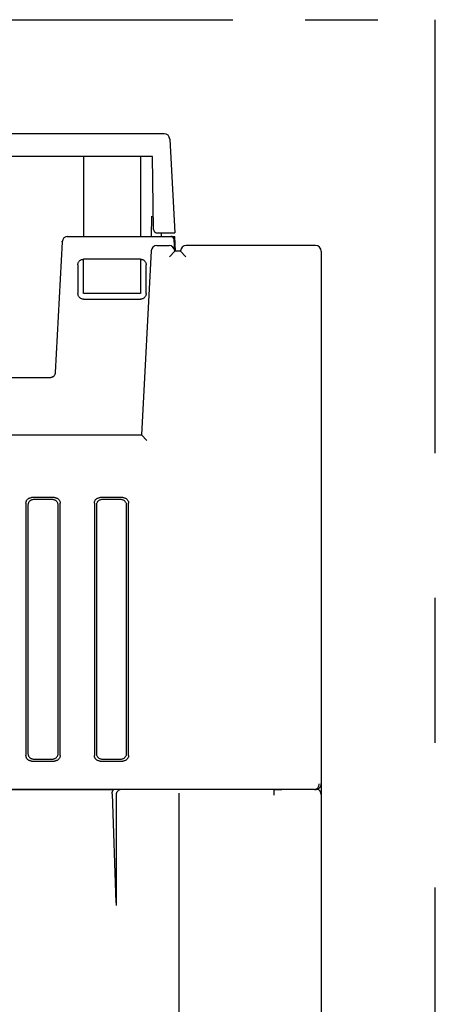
# Model space of a CAD drawing. Header units: millimetres. Extents: x -1 to 955, y -266 to 617.
# Tile 14 of 40: x 469 to 505, y -186 to -100. Entities that reach past the tile are written whole.
import ezdxf

# ---------------------------------------------------------------- set-up
doc = ezdxf.new("R2010")
doc.units = ezdxf.units.MM
doc.linetypes.add('PHANTOMX2', pattern=[127, 63.5, -12.7, 12.7, -12.7, 12.7, -12.7])
doc.layers.add('10', color=3, linetype='CONTINUOUS')
doc.layers.add('18', color=1, linetype='PHANTOMX2')

msp = doc.modelspace()

# ---------------------------------------------------------------- linework, layer by layer
at = {"layer": '10'}
for p, q in [((481.22, -110), (415.08, -110)), ((481.719, -110.474), (482.15, -118.7)), ((480.185, -112), (416.115, -112)), ((474.15, -112), (474.15, -119)), ((479.15, -112), (479.15, -119)), ((480.297, -118.405), (480.185, -112)), ((480.106, -119), (480.137, -117.236)), ((472.774, -119), (482.15, -119)), ((480.297, -118.405), (480.3, -118.444)), ((480.558, -118.697), (480.597, -118.7)), ((480.597, -118.7), (482.15, -118.7)), ((481, -119), (480.997, -118.7)), ((482.218, -120.3), (482.15, -119)), ((472.275, -119.474), (471.675, -130.926)), ((472.275, -119.474), (472.28, -119.424)), ((480.583, -119.8), (481.649, -119.8)), ((482.15, -120.3), (482.097, -119.284)), ((494.5, -119.8), (483.151, -119.8)), ((480.083, -120.274), (479.238, -136.4)), ((482.15, -120.3), (481.676, -120.8)), ((482.65, -120.3), (482.15, -120.3)), ((482.651, -120.274), (482.65, -120.3)), ((482.65, -120.3), (483.124, -120.8)), ((495, -120.3), (495, -191.5)), ((473.652, -121.502), (473.655, -124)), ((474.15, -124), (474.15, -121.002)), ((479.148, -121.002), (474.152, -121.002)), ((479.15, -121.002), (479.15, -124)), ((479.645, -124), (479.648, -121.502)), ((479.15, -124), (474.15, -124)), ((474.155, -124.5), (479.145, -124.5)), ((471.176, -131.4), (437.124, -131.4)), ((414.162, -136.4), (479.238, -136.4)), ((479.238, -136.4), (479.713, -136.9)), ((469.1, -142.398), (469.1, -164.502)), ((471.602, -141.9), (469.598, -141.9)), ((471.427, -142.075), (469.773, -142.075)), ((472.1, -164.502), (472.1, -142.398)), ((475.1, -142.398), (475.1, -164.502)), ((477.602, -141.9), (475.598, -141.9)), ((477.427, -142.075), (475.773, -142.075)), ((478.1, -164.502), (478.1, -142.398)), ((469.275, -142.573), (469.275, -164.327)), ((471.925, -164.327), (471.925, -142.573)), ((475.275, -142.573), (475.275, -164.327)), ((477.925, -164.327), (477.925, -142.573)), ((469.773, -164.825), (471.427, -164.825)), ((475.773, -164.825), (477.427, -164.825)), ((469.598, -165), (471.602, -165)), ((475.598, -165), (477.602, -165)), ((494.393, -167.488), (462.356, -167.488)), ((467.353, -167.5), (476.806, -167.5)), ((476.806, -167.5), (476.821, -167.488)), ((477, -167.991), (477, -168)), ((477, -168), (477, -177.658)), ((482.501, -167.802), (482.501, -188.772)), ((490.85, -167.5), (491.55, -167.488)), ((490.85, -167.488), (490.85, -168.001)), ((494.393, -167.488), (494.409, -167.488)), ((494.409, -167.488), (494.414, -167.487)), ((494.417, -167.487), (494.448, -167.487)), ((494.448, -167.487), (494.474, -167.486))]:
    msp.add_line(p, q, dxfattribs=at)
for points in [[(472.726, -119.002), (472.728, -119.002), (472.774, -119)], [(480.3, -118.444), (480.308, -118.482), (480.321, -118.519), (480.339, -118.553), (480.361, -118.585), (480.386, -118.614), (480.416, -118.639), (480.448, -118.661), (480.483, -118.678), (480.52, -118.69), (480.558, -118.697)], [(473.652, -121.502), (473.655, -121.453), (473.662, -121.404), (473.674, -121.357), (473.69, -121.31), (473.711, -121.266), (473.736, -121.224), (473.766, -121.184), (473.799, -121.148), (473.835, -121.115), (473.874, -121.086), (473.916, -121.061), (473.961, -121.04), (474.007, -121.023), (474.054, -121.011), (474.103, -121.004), (474.152, -121.002)], [(479.148, -121.002), (479.197, -121.004), (479.246, -121.011), (479.293, -121.023), (479.339, -121.04), (479.384, -121.061), (479.426, -121.086), (479.465, -121.115), (479.501, -121.148), (479.534, -121.184), (479.564, -121.224), (479.589, -121.266), (479.61, -121.31), (479.626, -121.357), (479.638, -121.404), (479.645, -121.453), (479.648, -121.502)], [(474.155, -124.5), (474.106, -124.498), (474.058, -124.49), (474.01, -124.479), (473.964, -124.462), (473.919, -124.441), (473.877, -124.416), (473.838, -124.387), (473.802, -124.354), (473.768, -124.317), (473.739, -124.278), (473.714, -124.236), (473.693, -124.191), (473.676, -124.145), (473.664, -124.098), (473.657, -124.049), (473.655, -124)], [(479.645, -124), (479.643, -124.049), (479.636, -124.098), (479.624, -124.145), (479.607, -124.191), (479.586, -124.236), (479.561, -124.278), (479.532, -124.317), (479.498, -124.354), (479.462, -124.387), (479.423, -124.416), (479.381, -124.441), (479.336, -124.462), (479.29, -124.479), (479.242, -124.49), (479.194, -124.498), (479.145, -124.5)], [(471.675, -130.926), (471.671, -130.966), (471.664, -131.005), (471.654, -131.044), (471.641, -131.082), (471.625, -131.118), (471.607, -131.153), (471.585, -131.187), (471.561, -131.219), (471.534, -131.248), (471.506, -131.276), (471.475, -131.301), (471.442, -131.323), (471.407, -131.343), (471.371, -131.36), (471.334, -131.374), (471.296, -131.385), (471.257, -131.393), (471.216, -131.398), (471.176, -131.4)], [(469.1, -142.398), (469.102, -142.349), (469.11, -142.301), (469.121, -142.253), (469.138, -142.207), (469.159, -142.163), (469.184, -142.121), (469.213, -142.082), (469.246, -142.046), (469.282, -142.013), (469.321, -141.984), (469.363, -141.959), (469.407, -141.938), (469.453, -141.921), (469.501, -141.91), (469.549, -141.902), (469.598, -141.9)], [(469.773, -142.075), (469.724, -142.077), (469.675, -142.085), (469.628, -142.096), (469.582, -142.113), (469.538, -142.134), (469.496, -142.159), (469.457, -142.188), (469.421, -142.221), (469.388, -142.257), (469.359, -142.296), (469.334, -142.338), (469.313, -142.382), (469.296, -142.428), (469.285, -142.475), (469.277, -142.524), (469.275, -142.573)], [(471.925, -142.573), (471.923, -142.524), (471.915, -142.475), (471.904, -142.428), (471.887, -142.382), (471.866, -142.338), (471.841, -142.296), (471.812, -142.257), (471.779, -142.221), (471.743, -142.188), (471.704, -142.159), (471.662, -142.134), (471.618, -142.113), (471.572, -142.096), (471.525, -142.085), (471.476, -142.077), (471.427, -142.075)], [(471.602, -141.9), (471.651, -141.902), (471.699, -141.91), (471.747, -141.921), (471.793, -141.938), (471.837, -141.959), (471.879, -141.984), (471.918, -142.013), (471.954, -142.046), (471.987, -142.082), (472.016, -142.121), (472.041, -142.163), (472.062, -142.207), (472.079, -142.253), (472.09, -142.301), (472.098, -142.349), (472.1, -142.398)], [(475.1, -142.398), (475.102, -142.349), (475.11, -142.301), (475.121, -142.253), (475.138, -142.207), (475.159, -142.163), (475.184, -142.121), (475.213, -142.082), (475.246, -142.046), (475.282, -142.013), (475.321, -141.984), (475.363, -141.959), (475.407, -141.938), (475.453, -141.921), (475.501, -141.91), (475.549, -141.902), (475.598, -141.9)], [(475.773, -142.075), (475.724, -142.077), (475.675, -142.085), (475.628, -142.096), (475.582, -142.113), (475.538, -142.134), (475.496, -142.159), (475.457, -142.188), (475.421, -142.221), (475.388, -142.257), (475.359, -142.296), (475.334, -142.338), (475.313, -142.382), (475.296, -142.428), (475.285, -142.475), (475.277, -142.524), (475.275, -142.573)], [(477.925, -142.573), (477.923, -142.524), (477.915, -142.475), (477.904, -142.428), (477.887, -142.382), (477.866, -142.338), (477.841, -142.296), (477.812, -142.257), (477.779, -142.221), (477.743, -142.188), (477.704, -142.159), (477.662, -142.134), (477.618, -142.113), (477.572, -142.096), (477.525, -142.085), (477.476, -142.077), (477.427, -142.075)], [(477.602, -141.9), (477.651, -141.902), (477.699, -141.91), (477.747, -141.921), (477.793, -141.938), (477.837, -141.959), (477.879, -141.984), (477.918, -142.013), (477.954, -142.046), (477.987, -142.082), (478.016, -142.121), (478.041, -142.163), (478.062, -142.207), (478.079, -142.253), (478.09, -142.301), (478.098, -142.349), (478.1, -142.398)], [(469.598, -165), (469.549, -164.998), (469.501, -164.99), (469.453, -164.979), (469.407, -164.962), (469.363, -164.941), (469.321, -164.916), (469.282, -164.887), (469.246, -164.854), (469.213, -164.818), (469.184, -164.779), (469.159, -164.737), (469.138, -164.693), (469.121, -164.647), (469.11, -164.599), (469.102, -164.551), (469.1, -164.502)], [(469.275, -164.327), (469.277, -164.376), (469.285, -164.425), (469.296, -164.472), (469.313, -164.518), (469.334, -164.562), (469.359, -164.604), (469.388, -164.643), (469.421, -164.679), (469.457, -164.712), (469.496, -164.741), (469.538, -164.766), (469.582, -164.787), (469.628, -164.804), (469.675, -164.815), (469.724, -164.823), (469.773, -164.825)], [(471.427, -164.825), (471.476, -164.823), (471.525, -164.815), (471.572, -164.804), (471.618, -164.787), (471.662, -164.766), (471.704, -164.741), (471.743, -164.712), (471.779, -164.679), (471.812, -164.643), (471.841, -164.604), (471.866, -164.562), (471.887, -164.518), (471.904, -164.472), (471.915, -164.425), (471.923, -164.376), (471.925, -164.327)], [(472.1, -164.502), (472.098, -164.551), (472.09, -164.599), (472.079, -164.647), (472.062, -164.693), (472.041, -164.737), (472.016, -164.779), (471.987, -164.818), (471.954, -164.854), (471.918, -164.887), (471.879, -164.916), (471.837, -164.941), (471.793, -164.962), (471.747, -164.979), (471.699, -164.99), (471.651, -164.998), (471.602, -165)], [(475.598, -165), (475.549, -164.998), (475.501, -164.99), (475.453, -164.979), (475.407, -164.962), (475.363, -164.941), (475.321, -164.916), (475.282, -164.887), (475.246, -164.854), (475.213, -164.818), (475.184, -164.779), (475.159, -164.737), (475.138, -164.693), (475.121, -164.647), (475.11, -164.599), (475.102, -164.551), (475.1, -164.502)], [(475.275, -164.327), (475.277, -164.376), (475.285, -164.425), (475.296, -164.472), (475.313, -164.518), (475.334, -164.562), (475.359, -164.604), (475.388, -164.643), (475.421, -164.679), (475.457, -164.712), (475.496, -164.741), (475.538, -164.766), (475.582, -164.787), (475.628, -164.804), (475.675, -164.815), (475.724, -164.823), (475.773, -164.825)], [(477.427, -164.825), (477.476, -164.823), (477.525, -164.815), (477.572, -164.804), (477.618, -164.787), (477.662, -164.766), (477.704, -164.741), (477.743, -164.712), (477.779, -164.679), (477.812, -164.643), (477.841, -164.604), (477.866, -164.562), (477.887, -164.518), (477.904, -164.472), (477.915, -164.425), (477.923, -164.376), (477.925, -164.327)], [(478.1, -164.502), (478.098, -164.551), (478.09, -164.599), (478.079, -164.647), (478.062, -164.693), (478.041, -164.737), (478.016, -164.779), (477.987, -164.818), (477.954, -164.854), (477.918, -164.887), (477.879, -164.916), (477.837, -164.941), (477.793, -164.962), (477.747, -164.979), (477.699, -164.99), (477.651, -164.998), (477.602, -165)], [(494.414, -167.487), (494.453, -167.484), (494.492, -167.475), (494.53, -167.462), (494.567, -167.445), (494.602, -167.424), (494.635, -167.398), (494.666, -167.369), (494.695, -167.336), (494.721, -167.3), (494.745, -167.261), (494.765, -167.219), (494.781, -167.175), (494.795, -167.13), (494.805, -167.083), (494.811, -167.036), (494.813, -166.988)], [(494.474, -167.486), (494.486, -167.485), (494.496, -167.485), (494.506, -167.484), (494.516, -167.484), (494.525, -167.483), (494.535, -167.482), (494.545, -167.481), (494.556, -167.48), (494.567, -167.478), (494.58, -167.476), (494.595, -167.474), (494.612, -167.47), (494.629, -167.466), (494.648, -167.46), (494.666, -167.454), (494.685, -167.447), (494.704, -167.439), (494.724, -167.43), (494.743, -167.42), (494.762, -167.408), (494.782, -167.396), (494.801, -167.382), (494.819, -167.367), (494.838, -167.351), (494.856, -167.334), (494.873, -167.315), (494.89, -167.295), (494.906, -167.274), (494.922, -167.251), (494.936, -167.228), (494.949, -167.203), (494.961, -167.176), (494.972, -167.149), (494.981, -167.12), (494.988, -167.09), (494.994, -167.06), (494.998, -167.028), (495, -166.996), (495, -166.982)], [(476.647, -167.882), (476.648, -167.831), (476.654, -167.781), (476.664, -167.733), (476.679, -167.686), (476.698, -167.642), (476.721, -167.602), (476.746, -167.564), (476.775, -167.53), (476.806, -167.5)], [(476.647, -167.882), (476.996, -177.408), (476.998, -177.446), (476.998, -177.487), (476.999, -177.528), (477, -177.571), (477, -177.614)], [(477.474, -167.491), (477.422, -167.495), (477.371, -167.505), (477.322, -167.521), (477.275, -167.541), (477.232, -167.566), (477.192, -167.595), (477.157, -167.626), (477.125, -167.66), (477.098, -167.695), (477.074, -167.731), (477.054, -167.768), (477.037, -167.805), (477.024, -167.842), (477.014, -167.879), (477.007, -167.917), (477.002, -167.954), (477, -167.991)]]:
    msp.add_lwpolyline(points, dxfattribs=at)
for centre, radius, start, end in [((481.22, -110.5), 0.5, 3, 90), ((472.774, -119.5), 0.5, 90, 177), ((481.797, -119.3), 0.3, 3, 90), ((480.583, -120.3), 0.5, 90, 177), ((481.649, -120.3), 0.5, 3, 90), ((483.151, -120.3), 0.5, 90, 177), ((494.5, -120.3), 0.5, 0, 90), ((494.5, -167.936), 0.5, 0, 72.5684)]:
    msp.add_arc(centre, radius, start, end, dxfattribs=at)
at = {"layer": '18', "ltscale": 0.5}
msp.add_line((265, -100), (505, -100), dxfattribs=at)
at = {"layer": '18'}
msp.add_line((505, -265), (505, -100), dxfattribs=at)

doc.saveas('drawing.dxf')
